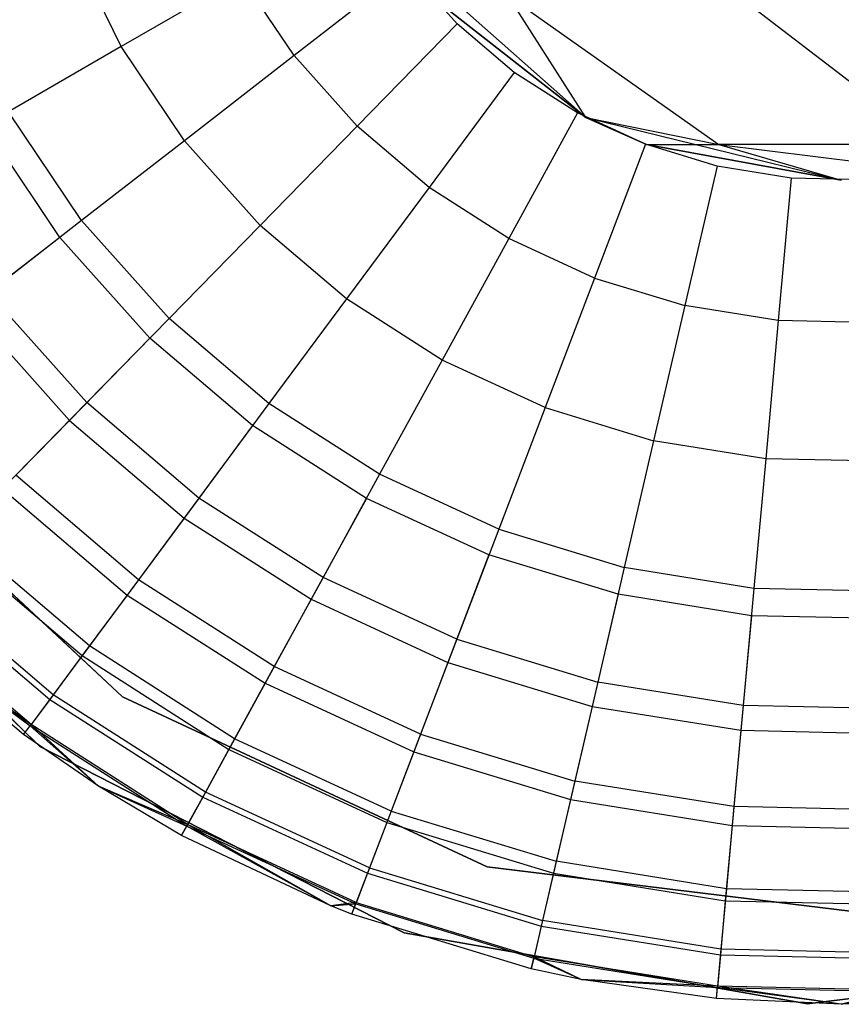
# Model space of a CAD drawing. Extents: x 0.4 to 40.3, y 0.4 to 40.3.
# Tile 40 of 243: x 0.58 to 0.874, y 19.87 to 20.223. Entities that reach past the tile are written whole.
import ezdxf

# ---------------------------------------------------------------- set-up
doc = ezdxf.new("R2010")
doc.units = 0
doc.header["$MEASUREMENT"] = 0
doc.layers.get('0').update_dxf_attribs({"color": 13, "linetype": 'CONTINUOUS'})

# ---------------------------------------------------------------- blocks, each defined once
blk = doc.blocks.new('ORTO-XII-B-11464-11465_ST0')
at = {"color": 0}
for p, q in [((0.71186, 20.25022, 3.92355), (0.78238, 20.18775, 3.92355)), ((0.71186, 20.25022, 3.92355), (0.78238, 20.18775, 3.92355)), ((0.61592, 20.21313, 12.17426), (0.59805, 20.24964, 12.17426)), ((0.61592, 20.21313, 12.17426), (0.59805, 20.24964, 12.17426)), ((0.71837, 20.24133, 12.19207), (0.67787, 20.20988, 12.18758)), ((0.71837, 20.24133, 12.19207), (0.67787, 20.20988, 12.18758)), ((0.73626, 20.22128, 12.19207), (0.71837, 20.24133, 12.19207)), ((0.73626, 20.22128, 12.19207), (0.71837, 20.24133, 12.19207)), ((0.65898, 20.23799, 12.18758), (0.61592, 20.21313, 12.17426)), ((0.65898, 20.23799, 12.18758), (0.61592, 20.21313, 12.17426)), ((0.67787, 20.20988, 12.18758), (0.65898, 20.23799, 12.18758)), ((0.67787, 20.20988, 12.18758), (0.65898, 20.23799, 12.18758)), ((0.78238, 20.18775, 1.9124), (0.72652, 20.23151, 1.9124)), ((0.72652, 20.23151, 1.9124), (0.78238, 20.18775, 3.92355)), ((0.72652, 20.23151, 1.9124), (0.78238, 20.18775, 3.92355)), ((0.78238, 20.18775, 1.9124), (0.72652, 20.23151, 1.9124)), ((0.78238, 20.18775, 1.9124), (0.75439, 20.23151, 1.66498)), ((0.75439, 20.23151, 1.66498), (0.82999, 20.17799, 1.68223)), ((0.78238, 20.18775, 1.9124), (0.75439, 20.23151, 1.66498)), ((0.75439, 20.23151, 1.66498), (0.82999, 20.17799, 1.68223)), ((0.83663, 20.23151, 1.42996), (0.90649, 20.17799, 1.4636)), ((0.83663, 20.23151, 1.42996), (0.90649, 20.17799, 1.4636)), ((0.73626, 20.22128, 12.19207), (0.70042, 20.18461, 12.18758)), ((0.73626, 20.22128, 12.19207), (0.70042, 20.18461, 12.18758)), ((0.75671, 20.20386, 12.19207), (0.73626, 20.22128, 12.19207)), ((0.75671, 20.20386, 12.19207), (0.73626, 20.22128, 12.19207)), ((0.61592, 20.21313, 12.17426), (0.57553, 20.1898, 12.15251)), ((0.61592, 20.21313, 12.17426), (0.57553, 20.1898, 12.15251)), ((0.6386, 20.17939, 12.17426), (0.61592, 20.21313, 12.17426)), ((0.6386, 20.17939, 12.17426), (0.61592, 20.21313, 12.17426)), ((0.67787, 20.20988, 12.18758), (0.6386, 20.17939, 12.17426)), ((0.67787, 20.20988, 12.18758), (0.6386, 20.17939, 12.17426)), ((0.67787, 20.20988, 12.18758), (0.70042, 20.18461, 12.18758)), ((0.67787, 20.20988, 12.18758), (0.70042, 20.18461, 12.18758)), ((0.75671, 20.20386, 12.19207), (0.72619, 20.16265, 12.18758)), ((0.75671, 20.20386, 12.19207), (0.72619, 20.16265, 12.18758)), ((0.77934, 20.18937, 12.19207), (0.75671, 20.20386, 12.19207)), ((0.77934, 20.18937, 12.19207), (0.75671, 20.20386, 12.19207)), ((0.60176, 20.15079, 12.15251), (0.57553, 20.1898, 12.15251)), ((0.60176, 20.15079, 12.15251), (0.57553, 20.1898, 12.15251)), ((0.77934, 20.18937, 12.19207), (0.75472, 20.1444, 12.18758)), ((0.77934, 20.18937, 12.19207), (0.75472, 20.1444, 12.18758)), ((0.80373, 20.17811, 12.19207), (0.77934, 20.18937, 12.19207)), ((0.80373, 20.17811, 12.19207), (0.77934, 20.18937, 12.19207)), ((0.78238, 20.18775, 3.92355), (0.87386, 20.1652, 3.92355)), ((0.80406, 20.17799, 1.9124), (0.78238, 20.18775, 1.9124)), ((0.78238, 20.18775, 1.9124), (0.82999, 20.17799, 1.68223)), ((0.78238, 20.18775, 1.9124), (0.82999, 20.17799, 1.68223)), ((0.78238, 20.18775, 3.92355), (0.87386, 20.1652, 3.92355)), ((0.78238, 20.18775, 3.92355), (0.80406, 20.17799, 1.9124)), ((0.78238, 20.18775, 1.9124), (0.78238, 20.18775, 3.92355)), ((0.78238, 20.18775, 1.9124), (0.78238, 20.18775, 3.92355)), ((0.80406, 20.17799, 1.9124), (0.78238, 20.18775, 1.9124)), ((0.78238, 20.18775, 3.92355), (0.80406, 20.17799, 1.9124)), ((0.59398, 20.14475, 9.86923), (0.567, 20.18488, 9.86923)), ((0.59398, 20.14475, 9.86923), (0.567, 20.18488, 9.86923)), ((0.70042, 20.18461, 12.18758), (0.66567, 20.14906, 12.17426)), ((0.70042, 20.18461, 12.18758), (0.66567, 20.14906, 12.17426)), ((0.72619, 20.16265, 12.18758), (0.70042, 20.18461, 12.18758)), ((0.72619, 20.16265, 12.18758), (0.70042, 20.18461, 12.18758)), ((0.6386, 20.17939, 12.17426), (0.60176, 20.15079, 12.15251)), ((0.6386, 20.17939, 12.17426), (0.60176, 20.15079, 12.15251)), ((0.6386, 20.17939, 12.17426), (0.66567, 20.14906, 12.17426)), ((0.6386, 20.17939, 12.17426), (0.66567, 20.14906, 12.17426)), ((0.80373, 20.17811, 12.19207), (0.78547, 20.1302, 12.18758)), ((0.80373, 20.17811, 12.19207), (0.78547, 20.1302, 12.18758)), ((0.82943, 20.17028, 12.19207), (0.80373, 20.17811, 12.19207)), ((0.82943, 20.17028, 12.19207), (0.80373, 20.17811, 12.19207)), ((0.87386, 20.1652, 1.9124), (0.80406, 20.17799, 1.9124)), ((0.80406, 20.17799, 1.9124), (0.82999, 20.17799, 1.68223)), ((0.80406, 20.17799, 1.9124), (0.82999, 20.17799, 1.68223)), ((0.80406, 20.17799, 1.9124), (0.87386, 20.1652, 3.92355)), ((0.87386, 20.1652, 1.9124), (0.80406, 20.17799, 1.9124)), ((0.80406, 20.17799, 1.9124), (0.87386, 20.1652, 3.92355)), ((0.82999, 20.17799, 1.68223), (0.87386, 20.1652, 1.9124)), ((0.90649, 20.17799, 1.4636), (0.82999, 20.17799, 1.68223)), ((0.82999, 20.17799, 1.68223), (0.87386, 20.1652, 1.9124)), ((0.82999, 20.17799, 1.68223), (0.92118, 20.16664, 1.70304)), ((0.90649, 20.17799, 1.4636), (0.82999, 20.17799, 1.68223)), ((0.82999, 20.17799, 1.68223), (0.92118, 20.16664, 1.70304)), ((0.82943, 20.17028, 12.19207), (0.81786, 20.12033, 12.18758)), ((0.82943, 20.17028, 12.19207), (0.81786, 20.12033, 12.18758)), ((0.85596, 20.16602, 12.19207), (0.82943, 20.17028, 12.19207)), ((0.85596, 20.16602, 12.19207), (0.82943, 20.17028, 12.19207)), ((0.85596, 20.16602, 12.19207), (0.8513, 20.11495, 12.18758)), ((0.85596, 20.16602, 12.19207), (0.8513, 20.11495, 12.18758)), ((0.88282, 20.1654, 12.19207), (0.85596, 20.16602, 12.19207)), ((0.88282, 20.1654, 12.19207), (0.85596, 20.16602, 12.19207)), ((0.72619, 20.16265, 12.18758), (0.69661, 20.1227, 12.17426)), ((0.72619, 20.16265, 12.18758), (0.69661, 20.1227, 12.17426)), ((0.75472, 20.1444, 12.18758), (0.72619, 20.16265, 12.18758)), ((0.75472, 20.1444, 12.18758), (0.72619, 20.16265, 12.18758)), ((0.60176, 20.15079, 12.15251), (0.56846, 20.12493, 12.12299)), ((0.60176, 20.15079, 12.15251), (0.56846, 20.12493, 12.12299)), ((0.60176, 20.15079, 12.15251), (0.63306, 20.1157, 12.15251)), ((0.60176, 20.15079, 12.15251), (0.63306, 20.1157, 12.15251)), ((0.66567, 20.14906, 12.17426), (0.63306, 20.1157, 12.15251)), ((0.66567, 20.14906, 12.17426), (0.63306, 20.1157, 12.15251)), ((0.69661, 20.1227, 12.17426), (0.66567, 20.14906, 12.17426)), ((0.69661, 20.1227, 12.17426), (0.66567, 20.14906, 12.17426)), ((0.59398, 20.14475, 9.86923), (0.56142, 20.11947, 9.93704)), ((0.59398, 20.14475, 9.86923), (0.56142, 20.11947, 9.93704)), ((0.62618, 20.10866, 9.86923), (0.59398, 20.14475, 9.86923)), ((0.62618, 20.10866, 9.86923), (0.59398, 20.14475, 9.86923)), ((0.75472, 20.1444, 12.18758), (0.73085, 20.10079, 12.17426)), ((0.75472, 20.1444, 12.18758), (0.73085, 20.10079, 12.17426)), ((0.78547, 20.1302, 12.18758), (0.75472, 20.1444, 12.18758)), ((0.78547, 20.1302, 12.18758), (0.75472, 20.1444, 12.18758)), ((0.78547, 20.1302, 12.18758), (0.76776, 20.08375, 12.17426)), ((0.78547, 20.1302, 12.18758), (0.76776, 20.08375, 12.17426)), ((0.78547, 20.1302, 12.18758), (0.81786, 20.12033, 12.18758)), ((0.78547, 20.1302, 12.18758), (0.81786, 20.12033, 12.18758)), ((0.56846, 20.12493, 12.12299), (0.60359, 20.08555, 12.12299)), ((0.56846, 20.12493, 12.12299), (0.60359, 20.08555, 12.12299)), ((0.69661, 20.1227, 12.17426), (0.66885, 20.08521, 12.15251)), ((0.69661, 20.1227, 12.17426), (0.66885, 20.08521, 12.15251)), ((0.73085, 20.10079, 12.17426), (0.69661, 20.1227, 12.17426)), ((0.73085, 20.10079, 12.17426), (0.69661, 20.1227, 12.17426)), ((0.56142, 20.11947, 9.93704), (0.59736, 20.07918, 9.93704)), ((0.56142, 20.11947, 9.93704), (0.59736, 20.07918, 9.93704)), ((0.81786, 20.12033, 12.18758), (0.80664, 20.07189, 12.17426)), ((0.81786, 20.12033, 12.18758), (0.80664, 20.07189, 12.17426)), ((0.8513, 20.11495, 12.18758), (0.81786, 20.12033, 12.18758)), ((0.8513, 20.11495, 12.18758), (0.81786, 20.12033, 12.18758)), ((0.63306, 20.1157, 12.15251), (0.60359, 20.08555, 12.12299)), ((0.63306, 20.1157, 12.15251), (0.60359, 20.08555, 12.12299)), ((0.66885, 20.08521, 12.15251), (0.63306, 20.1157, 12.15251)), ((0.66885, 20.08521, 12.15251), (0.63306, 20.1157, 12.15251)), ((0.8513, 20.11495, 12.18758), (0.84678, 20.06544, 12.17426)), ((0.8513, 20.11495, 12.18758), (0.84678, 20.06544, 12.17426)), ((0.88515, 20.11418, 12.18758), (0.8513, 20.11495, 12.18758)), ((0.88515, 20.11418, 12.18758), (0.8513, 20.11495, 12.18758)), ((0.62618, 20.10866, 9.86923), (0.59736, 20.07918, 9.93704)), ((0.62618, 20.10866, 9.86923), (0.59736, 20.07918, 9.93704)), ((0.66299, 20.0773, 9.86923), (0.62618, 20.10866, 9.86923)), ((0.66299, 20.0773, 9.86923), (0.62618, 20.10866, 9.86923)), ((0.73085, 20.10079, 12.17426), (0.70845, 20.05987, 12.15251)), ((0.73085, 20.10079, 12.17426), (0.70845, 20.05987, 12.15251)), ((0.76776, 20.08375, 12.17426), (0.73085, 20.10079, 12.17426)), ((0.76776, 20.08375, 12.17426), (0.73085, 20.10079, 12.17426)), ((0.60359, 20.08555, 12.12299), (0.57815, 20.05953, 12.08659)), ((0.60359, 20.08555, 12.12299), (0.57815, 20.05953, 12.08659)), ((0.64375, 20.05133, 12.12299), (0.60359, 20.08555, 12.12299)), ((0.64375, 20.05133, 12.12299), (0.60359, 20.08555, 12.12299)), ((0.66885, 20.08521, 12.15251), (0.64375, 20.05133, 12.12299)), ((0.66885, 20.08521, 12.15251), (0.64375, 20.05133, 12.12299)), ((0.70845, 20.05987, 12.15251), (0.66885, 20.08521, 12.15251)), ((0.70845, 20.05987, 12.15251), (0.66885, 20.08521, 12.15251)), ((0.76776, 20.08375, 12.17426), (0.75114, 20.04016, 12.15251)), ((0.76776, 20.08375, 12.17426), (0.75114, 20.04016, 12.15251)), ((0.76776, 20.08375, 12.17426), (0.80664, 20.07189, 12.17426)), ((0.76776, 20.08375, 12.17426), (0.80664, 20.07189, 12.17426)), ((0.61643, 19.98007, 10.00295), (0.51099, 20.07831, 10.00295)), ((0.51099, 20.07831, 3.31004), (0.61643, 19.98007, 3.31004)), ((0.51099, 20.07831, 3.31004), (0.61643, 19.98007, 3.31004)), ((0.61643, 19.98007, 10.00295), (0.51099, 20.07831, 10.00295)), ((0.59736, 20.07918, 9.93704), (0.57338, 20.05465, 10.0086)), ((0.59736, 20.07918, 9.93704), (0.57338, 20.05465, 10.0086)), ((0.59736, 20.07918, 9.93704), (0.63845, 20.04416, 9.93704)), ((0.59736, 20.07918, 9.93704), (0.63845, 20.04416, 9.93704)), ((0.66299, 20.0773, 9.86923), (0.63845, 20.04416, 9.93704)), ((0.66299, 20.0773, 9.86923), (0.63845, 20.04416, 9.93704)), ((0.70373, 20.05124, 9.86923), (0.66299, 20.0773, 9.86923)), ((0.70373, 20.05124, 9.86923), (0.66299, 20.0773, 9.86923)), ((0.80664, 20.07189, 12.17426), (0.79611, 20.02645, 12.15251)), ((0.80664, 20.07189, 12.17426), (0.79611, 20.02645, 12.15251)), ((0.84678, 20.06544, 12.17426), (0.80664, 20.07189, 12.17426)), ((0.84678, 20.06544, 12.17426), (0.80664, 20.07189, 12.17426)), ((0.48169, 20.06475, 10.00295), (0.58674, 19.96236, 10.00295)), ((0.58674, 19.96236, 3.31004), (0.48169, 20.06475, 3.31004)), ((0.48169, 20.06475, 10.00295), (0.58674, 19.96236, 10.00295)), ((0.58674, 19.96236, 3.31004), (0.48169, 20.06475, 3.31004)), ((0.84678, 20.06544, 12.17426), (0.84253, 20.01899, 12.15251)), ((0.84678, 20.06544, 12.17426), (0.84253, 20.01899, 12.15251)), ((0.88742, 20.06452, 12.17426), (0.84678, 20.06544, 12.17426)), ((0.88742, 20.06452, 12.17426), (0.84678, 20.06544, 12.17426)), ((0.6221, 20.02208, 12.08659), (0.57815, 20.05953, 12.08659)), ((0.6221, 20.02208, 12.08659), (0.57815, 20.05953, 12.08659)), ((0.70845, 20.05987, 12.15251), (0.68821, 20.02289, 12.12299)), ((0.70845, 20.05987, 12.15251), (0.68821, 20.02289, 12.12299)), ((0.75114, 20.04016, 12.15251), (0.70845, 20.05987, 12.15251)), ((0.75114, 20.04016, 12.15251), (0.70845, 20.05987, 12.15251)), ((0.57338, 20.05465, 10.0086), (0.61804, 20.0166, 10.0086)), ((0.57338, 20.05465, 10.0086), (0.61804, 20.0166, 10.0086)), ((0.64375, 20.05133, 12.12299), (0.6221, 20.02208, 12.08659)), ((0.64375, 20.05133, 12.12299), (0.6221, 20.02208, 12.08659)), ((0.68821, 20.02289, 12.12299), (0.64375, 20.05133, 12.12299)), ((0.68821, 20.02289, 12.12299), (0.64375, 20.05133, 12.12299)), ((0.70373, 20.05124, 9.86923), (0.68393, 20.01507, 9.93704)), ((0.70373, 20.05124, 9.86923), (0.68393, 20.01507, 9.93704)), ((0.74763, 20.03097, 9.86923), (0.70373, 20.05124, 9.86923)), ((0.74763, 20.03097, 9.86923), (0.70373, 20.05124, 9.86923)), ((0.63845, 20.04416, 9.93704), (0.61804, 20.0166, 10.0086)), ((0.63845, 20.04416, 9.93704), (0.61804, 20.0166, 10.0086)), ((0.63845, 20.04416, 9.93704), (0.68393, 20.01507, 9.93704)), ((0.63845, 20.04416, 9.93704), (0.68393, 20.01507, 9.93704)), ((0.60453, 19.99835, 12.04443), (0.55751, 20.03841, 12.04443)), ((0.60453, 19.99835, 12.04443), (0.55751, 20.03841, 12.04443)), ((0.75114, 20.04016, 12.15251), (0.73612, 20.00077, 12.12299)), ((0.75114, 20.04016, 12.15251), (0.73612, 20.00077, 12.12299)), ((0.75114, 20.04016, 12.15251), (0.79611, 20.02645, 12.15251)), ((0.75114, 20.04016, 12.15251), (0.79611, 20.02645, 12.15251)), ((0.55448, 20.03532, 10.08321), (0.60195, 19.99487, 10.08321)), ((0.55448, 20.03532, 10.08321), (0.60195, 19.99487, 10.08321)), ((0.74763, 20.03097, 9.86923), (0.73295, 19.99244, 9.93704)), ((0.74763, 20.03097, 9.86923), (0.73295, 19.99244, 9.93704)), ((0.79389, 20.01686, 9.86923), (0.74763, 20.03097, 9.86923)), ((0.79389, 20.01686, 9.86923), (0.74763, 20.03097, 9.86923)), ((0.79611, 20.02645, 12.15251), (0.7866, 19.98538, 12.12299)), ((0.79611, 20.02645, 12.15251), (0.7866, 19.98538, 12.12299)), ((0.84253, 20.01899, 12.15251), (0.79611, 20.02645, 12.15251)), ((0.84253, 20.01899, 12.15251), (0.79611, 20.02645, 12.15251)), ((0.54085, 20.02137, 10.16013), (0.59034, 19.9792, 10.16013)), ((0.54085, 20.02137, 10.16013), (0.59034, 19.9792, 10.16013)), ((0.59158, 19.98087, 11.99778), (0.54231, 20.02286, 11.99778)), ((0.59158, 19.98087, 11.99778), (0.54231, 20.02286, 11.99778)), ((0.6221, 20.02208, 12.08659), (0.60453, 19.99835, 12.04443)), ((0.6221, 20.02208, 12.08659), (0.60453, 19.99835, 12.04443)), ((0.67073, 19.99096, 12.08659), (0.6221, 20.02208, 12.08659)), ((0.67073, 19.99096, 12.08659), (0.6221, 20.02208, 12.08659)), ((0.68821, 20.02289, 12.12299), (0.67073, 19.99096, 12.08659)), ((0.68821, 20.02289, 12.12299), (0.67073, 19.99096, 12.08659)), ((0.73612, 20.00077, 12.12299), (0.68821, 20.02289, 12.12299)), ((0.73612, 20.00077, 12.12299), (0.68821, 20.02289, 12.12299)), ((0.79389, 20.01686, 9.86923), (0.78459, 19.97669, 9.93704)), ((0.79389, 20.01686, 9.86923), (0.78459, 19.97669, 9.93704)), ((0.84164, 20.00919, 9.86923), (0.79389, 20.01686, 9.86923)), ((0.84164, 20.00919, 9.86923), (0.79389, 20.01686, 9.86923)), ((0.84253, 20.01899, 12.15251), (0.8387, 19.977, 12.12299)), ((0.84253, 20.01899, 12.15251), (0.8387, 19.977, 12.12299)), ((0.88954, 20.01792, 12.15251), (0.84253, 20.01899, 12.15251)), ((0.88954, 20.01792, 12.15251), (0.84253, 20.01899, 12.15251)), ((0.58365, 19.97017, 11.94807), (0.53299, 20.01333, 11.94807)), ((0.58365, 19.97017, 11.94807), (0.53299, 20.01333, 11.94807)), ((0.61804, 20.0166, 10.0086), (0.60195, 19.99487, 10.08321)), ((0.61804, 20.0166, 10.0086), (0.60195, 19.99487, 10.08321)), ((0.61804, 20.0166, 10.0086), (0.66746, 19.98498, 10.0086)), ((0.61804, 20.0166, 10.0086), (0.66746, 19.98498, 10.0086)), ((0.68393, 20.01507, 9.93704), (0.66746, 19.98498, 10.0086)), ((0.68393, 20.01507, 9.93704), (0.66746, 19.98498, 10.0086)), ((0.68393, 20.01507, 9.93704), (0.73295, 19.99244, 9.93704)), ((0.68393, 20.01507, 9.93704), (0.73295, 19.99244, 9.93704)), ((0.53261, 20.01294, 10.23861), (0.58333, 19.96973, 10.23861)), ((0.53261, 20.01294, 10.23861), (0.58333, 19.96973, 10.23861)), ((0.84164, 20.00919, 9.86923), (0.83789, 19.96813, 9.93704)), ((0.84164, 20.00919, 9.86923), (0.83789, 19.96813, 9.93704)), ((0.88999, 20.00809, 9.86923), (0.84164, 20.00919, 9.86923)), ((0.88999, 20.00809, 9.86923), (0.84164, 20.00919, 9.86923)), ((0.58098, 19.96656, 10.31787), (0.53425, 20.00588, 10.31787)), ((0.53425, 20.00588, 10.31787), (0.58333, 19.96973, 10.23861)), ((0.53425, 20.00588, 10.31787), (0.58333, 19.96973, 10.23861)), ((0.58098, 19.96656, 11.89679), (0.53425, 20.00588, 11.89679)), ((0.58098, 19.96656, 10.31787), (0.53425, 20.00588, 10.31787)), ((0.58098, 19.96656, 11.89679), (0.53425, 20.00588, 11.89679)), ((0.58365, 19.97017, 11.94807), (0.53425, 20.00588, 11.89679)), ((0.58365, 19.97017, 11.94807), (0.53425, 20.00588, 11.89679)), ((0.73612, 20.00077, 12.12299), (0.72315, 19.96676, 12.08659)), ((0.73612, 20.00077, 12.12299), (0.72315, 19.96676, 12.08659)), ((0.73612, 20.00077, 12.12299), (0.7866, 19.98538, 12.12299)), ((0.73612, 20.00077, 12.12299), (0.7866, 19.98538, 12.12299)), ((0.60453, 19.99835, 12.04443), (0.59158, 19.98087, 11.99778)), ((0.60453, 19.99835, 12.04443), (0.59158, 19.98087, 11.99778)), ((0.65656, 19.96507, 12.04443), (0.60453, 19.99835, 12.04443)), ((0.65656, 19.96507, 12.04443), (0.60453, 19.99835, 12.04443)), ((0.60195, 19.99487, 10.08321), (0.59034, 19.9792, 10.16013)), ((0.60195, 19.99487, 10.08321), (0.59034, 19.9792, 10.16013)), ((0.60195, 19.99487, 10.08321), (0.65448, 19.96126, 10.08321)), ((0.60195, 19.99487, 10.08321), (0.65448, 19.96126, 10.08321)), ((0.73295, 19.99244, 9.93704), (0.72073, 19.96039, 10.0086)), ((0.73295, 19.99244, 9.93704), (0.72073, 19.96039, 10.0086)), ((0.73295, 19.99244, 9.93704), (0.78459, 19.97669, 9.93704)), ((0.73295, 19.99244, 9.93704), (0.78459, 19.97669, 9.93704)), ((0.67073, 19.99096, 12.08659), (0.65656, 19.96507, 12.04443)), ((0.67073, 19.99096, 12.08659), (0.65656, 19.96507, 12.04443)), ((0.72315, 19.96676, 12.08659), (0.67073, 19.99096, 12.08659)), ((0.72315, 19.96676, 12.08659), (0.67073, 19.99096, 12.08659)), ((0.7866, 19.98538, 12.12299), (0.77838, 19.94992, 12.08659)), ((0.7866, 19.98538, 12.12299), (0.77838, 19.94992, 12.08659)), ((0.8387, 19.977, 12.12299), (0.7866, 19.98538, 12.12299)), ((0.8387, 19.977, 12.12299), (0.7866, 19.98538, 12.12299)), ((0.66746, 19.98498, 10.0086), (0.65448, 19.96126, 10.08321)), ((0.66746, 19.98498, 10.0086), (0.65448, 19.96126, 10.08321)), ((0.66746, 19.98498, 10.0086), (0.72073, 19.96039, 10.0086)), ((0.66746, 19.98498, 10.0086), (0.72073, 19.96039, 10.0086)), ((0.59034, 19.9792, 10.16013), (0.58333, 19.96973, 10.23861)), ((0.59034, 19.9792, 10.16013), (0.58333, 19.96973, 10.23861)), ((0.59158, 19.98087, 11.99778), (0.58365, 19.97017, 11.94807)), ((0.59158, 19.98087, 11.99778), (0.58365, 19.97017, 11.94807)), ((0.59034, 19.9792, 10.16013), (0.64511, 19.94416, 10.16013)), ((0.59034, 19.9792, 10.16013), (0.64511, 19.94416, 10.16013)), ((0.64611, 19.94599, 11.99778), (0.59158, 19.98087, 11.99778)), ((0.64611, 19.94599, 11.99778), (0.59158, 19.98087, 11.99778)), ((0.74707, 19.91921, 10.00295), (0.61643, 19.98007, 10.00295)), ((0.61643, 19.98007, 3.31004), (0.74707, 19.91921, 3.31004)), ((0.61643, 19.98007, 3.31004), (0.74707, 19.91921, 3.31004)), ((0.61643, 19.98007, 3.31004), (0.61643, 19.98007, 10.00295)), ((0.74707, 19.91921, 10.00295), (0.61643, 19.98007, 10.00295)), ((0.61643, 19.98007, 3.31004), (0.61643, 19.98007, 10.00295)), ((0.78459, 19.97669, 9.93704), (0.77684, 19.94328, 10.0086)), ((0.78459, 19.97669, 9.93704), (0.77684, 19.94328, 10.0086)), ((0.78459, 19.97669, 9.93704), (0.83789, 19.96813, 9.93704)), ((0.78459, 19.97669, 9.93704), (0.83789, 19.96813, 9.93704)), ((0.8387, 19.977, 12.12299), (0.83539, 19.94076, 12.08659)), ((0.8387, 19.977, 12.12299), (0.83539, 19.94076, 12.08659)), ((0.89146, 19.9758, 12.12299), (0.8387, 19.977, 12.12299)), ((0.89146, 19.9758, 12.12299), (0.8387, 19.977, 12.12299)), ((0.58098, 19.96656, 11.89679), (0.58365, 19.97017, 11.94807)), ((0.58098, 19.96656, 11.89679), (0.58365, 19.97017, 11.94807)), ((0.58098, 19.96656, 10.31787), (0.58333, 19.96973, 10.23861)), ((0.58098, 19.96656, 10.31787), (0.58333, 19.96973, 10.23861)), ((0.6078, 19.94805, 10.31787), (0.58333, 19.96973, 10.23861)), ((0.58333, 19.96973, 10.23861), (0.63945, 19.93382, 10.23861)), ((0.6078, 19.94805, 10.31787), (0.58333, 19.96973, 10.23861)), ((0.58333, 19.96973, 10.23861), (0.63945, 19.93382, 10.23861)), ((0.6078, 19.94805, 11.89679), (0.58365, 19.97017, 11.94807)), ((0.6078, 19.94805, 11.89679), (0.58365, 19.97017, 11.94807)), ((0.63972, 19.9343, 11.94807), (0.58365, 19.97017, 11.94807)), ((0.63972, 19.9343, 11.94807), (0.58365, 19.97017, 11.94807)), ((0.83789, 19.96813, 9.93704), (0.83477, 19.93397, 10.0086)), ((0.83789, 19.96813, 9.93704), (0.83477, 19.93397, 10.0086)), ((0.83789, 19.96813, 9.93704), (0.89186, 19.9669, 9.93704)), ((0.83789, 19.96813, 9.93704), (0.89186, 19.9669, 9.93704)), ((0.6078, 19.94805, 10.31787), (0.58098, 19.96656, 10.31787)), ((0.6078, 19.94805, 11.89679), (0.58098, 19.96656, 11.89679)), ((0.58098, 19.96656, 11.89679), (0.58098, 19.96656, 10.31787)), ((0.6078, 19.94805, 10.31787), (0.58098, 19.96656, 10.31787)), ((0.58098, 19.96656, 11.89679), (0.58098, 19.96656, 10.31787)), ((0.6078, 19.94805, 11.89679), (0.58098, 19.96656, 11.89679)), ((0.65656, 19.96507, 12.04443), (0.64611, 19.94599, 11.99778)), ((0.65656, 19.96507, 12.04443), (0.64611, 19.94599, 11.99778)), ((0.71264, 19.93917, 12.04443), (0.65656, 19.96507, 12.04443)), ((0.71264, 19.93917, 12.04443), (0.65656, 19.96507, 12.04443)), ((0.72315, 19.96676, 12.08659), (0.71264, 19.93917, 12.04443)), ((0.72315, 19.96676, 12.08659), (0.71264, 19.93917, 12.04443)), ((0.72315, 19.96676, 12.08659), (0.77838, 19.94992, 12.08659)), ((0.72315, 19.96676, 12.08659), (0.77838, 19.94992, 12.08659)), ((0.58674, 19.96236, 10.00295), (0.71731, 19.89549, 10.00295)), ((0.71731, 19.89549, 3.31004), (0.58674, 19.96236, 3.31004)), ((0.58674, 19.96236, 10.00295), (0.71731, 19.89549, 10.00295)), ((0.58674, 19.96236, 10.00295), (0.58674, 19.96236, 3.31004)), ((0.71731, 19.89549, 3.31004), (0.58674, 19.96236, 3.31004)), ((0.58674, 19.96236, 10.00295), (0.58674, 19.96236, 3.31004)), ((0.65448, 19.96126, 10.08321), (0.64511, 19.94416, 10.16013)), ((0.65448, 19.96126, 10.08321), (0.64511, 19.94416, 10.16013)), ((0.65448, 19.96126, 10.08321), (0.71109, 19.93512, 10.08321)), ((0.65448, 19.96126, 10.08321), (0.71109, 19.93512, 10.08321)), ((0.72073, 19.96039, 10.0086), (0.71109, 19.93512, 10.08321)), ((0.72073, 19.96039, 10.0086), (0.71109, 19.93512, 10.08321)), ((0.72073, 19.96039, 10.0086), (0.77684, 19.94328, 10.0086)), ((0.72073, 19.96039, 10.0086), (0.77684, 19.94328, 10.0086)), ((0.77838, 19.94992, 12.08659), (0.77172, 19.92116, 12.04443)), ((0.77838, 19.94992, 12.08659), (0.77172, 19.92116, 12.04443)), ((0.83539, 19.94076, 12.08659), (0.77838, 19.94992, 12.08659)), ((0.83539, 19.94076, 12.08659), (0.77838, 19.94992, 12.08659)), ((0.63756, 19.93036, 10.31787), (0.6078, 19.94805, 10.31787)), ((0.6078, 19.94805, 10.31787), (0.63945, 19.93382, 10.23861)), ((0.6078, 19.94805, 10.31787), (0.63945, 19.93382, 10.23861)), ((0.63756, 19.93036, 11.89679), (0.6078, 19.94805, 11.89679)), ((0.6078, 19.94805, 11.89679), (0.6078, 19.94805, 10.31787)), ((0.63756, 19.93036, 10.31787), (0.6078, 19.94805, 10.31787)), ((0.6078, 19.94805, 11.89679), (0.6078, 19.94805, 10.31787)), ((0.63756, 19.93036, 11.89679), (0.6078, 19.94805, 11.89679)), ((0.63972, 19.9343, 11.94807), (0.6078, 19.94805, 11.89679)), ((0.63972, 19.9343, 11.94807), (0.6078, 19.94805, 11.89679)), ((0.64511, 19.94416, 10.16013), (0.63945, 19.93382, 10.23861)), ((0.64511, 19.94416, 10.16013), (0.63945, 19.93382, 10.23861)), ((0.64611, 19.94599, 11.99778), (0.63972, 19.9343, 11.94807)), ((0.64611, 19.94599, 11.99778), (0.63972, 19.9343, 11.94807)), ((0.64511, 19.94416, 10.16013), (0.70414, 19.9169, 10.16013)), ((0.64511, 19.94416, 10.16013), (0.70414, 19.9169, 10.16013)), ((0.70489, 19.91885, 11.99778), (0.64611, 19.94599, 11.99778)), ((0.70489, 19.91885, 11.99778), (0.64611, 19.94599, 11.99778)), ((0.77684, 19.94328, 10.0086), (0.77074, 19.91694, 10.08321)), ((0.77684, 19.94328, 10.0086), (0.77074, 19.91694, 10.08321)), ((0.77684, 19.94328, 10.0086), (0.83477, 19.93397, 10.0086)), ((0.77684, 19.94328, 10.0086), (0.83477, 19.93397, 10.0086)), ((0.71264, 19.93917, 12.04443), (0.70489, 19.91885, 11.99778)), ((0.71264, 19.93917, 12.04443), (0.70489, 19.91885, 11.99778)), ((0.71264, 19.93917, 12.04443), (0.77172, 19.92116, 12.04443)), ((0.71264, 19.93917, 12.04443), (0.77172, 19.92116, 12.04443)), ((0.83539, 19.94076, 12.08659), (0.83271, 19.91136, 12.04443)), ((0.83539, 19.94076, 12.08659), (0.83271, 19.91136, 12.04443)), ((0.89312, 19.93944, 12.08659), (0.83539, 19.94076, 12.08659)), ((0.89312, 19.93944, 12.08659), (0.83539, 19.94076, 12.08659)), ((0.63756, 19.93036, 11.89679), (0.63972, 19.9343, 11.94807)), ((0.63756, 19.93036, 11.89679), (0.63972, 19.9343, 11.94807)), ((0.63756, 19.93036, 10.31787), (0.63945, 19.93382, 10.23861)), ((0.63756, 19.93036, 10.31787), (0.63945, 19.93382, 10.23861)), ((0.69096, 19.90518, 10.31787), (0.63945, 19.93382, 10.23861)), ((0.63945, 19.93382, 10.23861), (0.69995, 19.90589, 10.23861)), ((0.69096, 19.90518, 10.31787), (0.63945, 19.93382, 10.23861)), ((0.63945, 19.93382, 10.23861), (0.69995, 19.90589, 10.23861)), ((0.69096, 19.90518, 11.89679), (0.63972, 19.9343, 11.94807)), ((0.69096, 19.90518, 11.89679), (0.63972, 19.9343, 11.94807)), ((0.70014, 19.9064, 11.94807), (0.63972, 19.9343, 11.94807)), ((0.70014, 19.9064, 11.94807), (0.63972, 19.9343, 11.94807)), ((0.71109, 19.93512, 10.08321), (0.70414, 19.9169, 10.16013)), ((0.71109, 19.93512, 10.08321), (0.70414, 19.9169, 10.16013)), ((0.71109, 19.93512, 10.08321), (0.77074, 19.91694, 10.08321)), ((0.71109, 19.93512, 10.08321), (0.77074, 19.91694, 10.08321)), ((0.83477, 19.93397, 10.0086), (0.83231, 19.90704, 10.08321)), ((0.83477, 19.93397, 10.0086), (0.83231, 19.90704, 10.08321)), ((0.83477, 19.93397, 10.0086), (0.89343, 19.93263, 10.0086)), ((0.83477, 19.93397, 10.0086), (0.89343, 19.93263, 10.0086)), ((0.69096, 19.90518, 10.31787), (0.63756, 19.93036, 10.31787)), ((0.69096, 19.90518, 11.89679), (0.63756, 19.93036, 11.89679)), ((0.63756, 19.93036, 11.89679), (0.63756, 19.93036, 10.31787)), ((0.69096, 19.90518, 10.31787), (0.63756, 19.93036, 10.31787)), ((0.63756, 19.93036, 11.89679), (0.63756, 19.93036, 10.31787)), ((0.69096, 19.90518, 11.89679), (0.63756, 19.93036, 11.89679)), ((0.70489, 19.91885, 11.99778), (0.70014, 19.9064, 11.94807)), ((0.70489, 19.91885, 11.99778), (0.70014, 19.9064, 11.94807)), ((0.70489, 19.91885, 11.99778), (0.76681, 19.89997, 11.99778)), ((0.70489, 19.91885, 11.99778), (0.76681, 19.89997, 11.99778)), ((0.89012, 19.90171, 10.00295), (0.74707, 19.91921, 10.00295)), ((0.74707, 19.91921, 3.31004), (0.89012, 19.90171, 3.31004)), ((0.74707, 19.91921, 3.31004), (0.89012, 19.90171, 3.31004)), ((0.74707, 19.91921, 3.31004), (0.74707, 19.91921, 10.00295)), ((0.89012, 19.90171, 10.00295), (0.74707, 19.91921, 10.00295)), ((0.74707, 19.91921, 3.31004), (0.74707, 19.91921, 10.00295)), ((0.77172, 19.92116, 12.04443), (0.76681, 19.89997, 11.99778)), ((0.77172, 19.92116, 12.04443), (0.76681, 19.89997, 11.99778)), ((0.83271, 19.91136, 12.04443), (0.77172, 19.92116, 12.04443)), ((0.83271, 19.91136, 12.04443), (0.77172, 19.92116, 12.04443)), ((0.70414, 19.9169, 10.16013), (0.69995, 19.90589, 10.23861)), ((0.70414, 19.9169, 10.16013), (0.69995, 19.90589, 10.23861)), ((0.70414, 19.9169, 10.16013), (0.76634, 19.89794, 10.16013)), ((0.70414, 19.9169, 10.16013), (0.76634, 19.89794, 10.16013)), ((0.77074, 19.91694, 10.08321), (0.76634, 19.89794, 10.16013)), ((0.77074, 19.91694, 10.08321), (0.76634, 19.89794, 10.16013)), ((0.77074, 19.91694, 10.08321), (0.83231, 19.90704, 10.08321)), ((0.77074, 19.91694, 10.08321), (0.83231, 19.90704, 10.08321)), ((0.83271, 19.91136, 12.04443), (0.83073, 19.8897, 11.99778)), ((0.83271, 19.91136, 12.04443), (0.83073, 19.8897, 11.99778)), ((0.89446, 19.90995, 12.04443), (0.83271, 19.91136, 12.04443)), ((0.89446, 19.90995, 12.04443), (0.83271, 19.91136, 12.04443)), ((0.70014, 19.9064, 11.94807), (0.69096, 19.90518, 11.89679)), ((0.70014, 19.9064, 11.94807), (0.69096, 19.90518, 11.89679)), ((0.69096, 19.90518, 10.31787), (0.69995, 19.90589, 10.23861)), ((0.69096, 19.90518, 10.31787), (0.69995, 19.90589, 10.23861)), ((0.69854, 19.90221, 10.31787), (0.69096, 19.90518, 10.31787)), ((0.69854, 19.90221, 11.89679), (0.69096, 19.90518, 11.89679)), ((0.69096, 19.90518, 11.89679), (0.69096, 19.90518, 10.31787)), ((0.69854, 19.90221, 10.31787), (0.69096, 19.90518, 10.31787)), ((0.69096, 19.90518, 11.89679), (0.69096, 19.90518, 10.31787)), ((0.69854, 19.90221, 11.89679), (0.69096, 19.90518, 11.89679)), ((0.69854, 19.90221, 11.89679), (0.70014, 19.9064, 11.94807)), ((0.69854, 19.90221, 11.89679), (0.70014, 19.9064, 11.94807)), ((0.69854, 19.90221, 10.31787), (0.69995, 19.90589, 10.23861)), ((0.69854, 19.90221, 10.31787), (0.69995, 19.90589, 10.23861)), ((0.69995, 19.90589, 10.23861), (0.76368, 19.88646, 10.23861)), ((0.69995, 19.90589, 10.23861), (0.76368, 19.88646, 10.23861)), ((0.70014, 19.9064, 11.94807), (0.7638, 19.88699, 11.94807)), ((0.70014, 19.9064, 11.94807), (0.7638, 19.88699, 11.94807)), ((0.83231, 19.90704, 10.08321), (0.83054, 19.88762, 10.16013)), ((0.83231, 19.90704, 10.08321), (0.83054, 19.88762, 10.16013)), ((0.83231, 19.90704, 10.08321), (0.89466, 19.90562, 10.08321)), ((0.83231, 19.90704, 10.08321), (0.89466, 19.90562, 10.08321)), ((0.76279, 19.88262, 10.31787), (0.69854, 19.90221, 10.31787)), ((0.76279, 19.88262, 11.89679), (0.69854, 19.90221, 11.89679)), ((0.69854, 19.90221, 11.89679), (0.69854, 19.90221, 10.31787)), ((0.76279, 19.88262, 10.31787), (0.69854, 19.90221, 10.31787)), ((0.69854, 19.90221, 11.89679), (0.69854, 19.90221, 10.31787)), ((0.76279, 19.88262, 11.89679), (0.69854, 19.90221, 11.89679)), ((0.76634, 19.89794, 10.16013), (0.76368, 19.88646, 10.23861)), ((0.76634, 19.89794, 10.16013), (0.76368, 19.88646, 10.23861)), ((0.76681, 19.89997, 11.99778), (0.7638, 19.88699, 11.94807)), ((0.76681, 19.89997, 11.99778), (0.7638, 19.88699, 11.94807)), ((0.76634, 19.89794, 10.16013), (0.83054, 19.88762, 10.16013)), ((0.76634, 19.89794, 10.16013), (0.83054, 19.88762, 10.16013)), ((0.83073, 19.8897, 11.99778), (0.76681, 19.89997, 11.99778)), ((0.83073, 19.8897, 11.99778), (0.76681, 19.89997, 11.99778)), ((0.71731, 19.89549, 10.00295), (0.86179, 19.87007, 10.00295)), ((0.86179, 19.87007, 3.31004), (0.71731, 19.89549, 3.31004)), ((0.71731, 19.89549, 10.00295), (0.86179, 19.87007, 10.00295)), ((0.71731, 19.89549, 10.00295), (0.71731, 19.89549, 3.31004)), ((0.86179, 19.87007, 3.31004), (0.71731, 19.89549, 3.31004)), ((0.71731, 19.89549, 10.00295), (0.71731, 19.89549, 3.31004)), ((0.7638, 19.88699, 11.94807), (0.76279, 19.88262, 11.89679)), ((0.7638, 19.88699, 11.94807), (0.76279, 19.88262, 11.89679)), ((0.76279, 19.88262, 10.31787), (0.76368, 19.88646, 10.23861)), ((0.76279, 19.88262, 10.31787), (0.76368, 19.88646, 10.23861)), ((0.78073, 19.87882, 10.31787), (0.76368, 19.88646, 10.23861)), ((0.76368, 19.88646, 10.23861), (0.82947, 19.87589, 10.23861)), ((0.78073, 19.87882, 10.31787), (0.76368, 19.88646, 10.23861)), ((0.76368, 19.88646, 10.23861), (0.82947, 19.87589, 10.23861)), ((0.78073, 19.87882, 11.89679), (0.7638, 19.88699, 11.94807)), ((0.78073, 19.87882, 11.89679), (0.7638, 19.88699, 11.94807)), ((0.82952, 19.87643, 11.94807), (0.7638, 19.88699, 11.94807)), ((0.82952, 19.87643, 11.94807), (0.7638, 19.88699, 11.94807)), ((0.83054, 19.88762, 10.16013), (0.82947, 19.87589, 10.23861)), ((0.83054, 19.88762, 10.16013), (0.82947, 19.87589, 10.23861)), ((0.83073, 19.8897, 11.99778), (0.82952, 19.87643, 11.94807)), ((0.83073, 19.8897, 11.99778), (0.82952, 19.87643, 11.94807)), ((0.83054, 19.88762, 10.16013), (0.89554, 19.88614, 10.16013)), ((0.83054, 19.88762, 10.16013), (0.89554, 19.88614, 10.16013)), ((0.89545, 19.88822, 11.99778), (0.83073, 19.8897, 11.99778)), ((0.89545, 19.88822, 11.99778), (0.83073, 19.8897, 11.99778)), ((0.86179, 19.87007, 10.00295), (1.00734, 19.88837, 10.00295)), ((1.00734, 19.88837, 3.31004), (0.86179, 19.87007, 3.31004)), ((0.86179, 19.87007, 10.00295), (1.00734, 19.88837, 10.00295)), ((1.00734, 19.88837, 3.31004), (0.86179, 19.87007, 3.31004)), ((0.78073, 19.87882, 10.31787), (0.76279, 19.88262, 10.31787)), ((0.78073, 19.87882, 11.89679), (0.76279, 19.88262, 11.89679)), ((0.76279, 19.88262, 11.89679), (0.76279, 19.88262, 10.31787)), ((0.78073, 19.87882, 10.31787), (0.76279, 19.88262, 10.31787)), ((0.76279, 19.88262, 11.89679), (0.76279, 19.88262, 10.31787)), ((0.78073, 19.87882, 11.89679), (0.76279, 19.88262, 11.89679)), ((0.82911, 19.87196, 10.31787), (0.78073, 19.87882, 10.31787)), ((0.78073, 19.87882, 10.31787), (0.82947, 19.87589, 10.23861)), ((0.78073, 19.87882, 10.31787), (0.82947, 19.87589, 10.23861)), ((0.82911, 19.87196, 11.89679), (0.78073, 19.87882, 11.89679)), ((0.78073, 19.87882, 11.89679), (0.78073, 19.87882, 10.31787)), ((0.82911, 19.87196, 10.31787), (0.78073, 19.87882, 10.31787)), ((0.78073, 19.87882, 11.89679), (0.78073, 19.87882, 10.31787)), ((0.82911, 19.87196, 11.89679), (0.78073, 19.87882, 11.89679)), ((0.82952, 19.87643, 11.94807), (0.78073, 19.87882, 11.89679)), ((0.82952, 19.87643, 11.94807), (0.78073, 19.87882, 11.89679)), ((0.82911, 19.87196, 11.89679), (0.82952, 19.87643, 11.94807)), ((0.82911, 19.87196, 11.89679), (0.82952, 19.87643, 11.94807)), ((0.82911, 19.87196, 10.31787), (0.82947, 19.87589, 10.23861)), ((0.82911, 19.87196, 10.31787), (0.82947, 19.87589, 10.23861)), ((0.87386, 19.86992, 10.31787), (0.82947, 19.87589, 10.23861)), ((0.82947, 19.87589, 10.23861), (0.89608, 19.87437, 10.23861)), ((0.87386, 19.86992, 10.31787), (0.82947, 19.87589, 10.23861)), ((0.82947, 19.87589, 10.23861), (0.89608, 19.87437, 10.23861)), ((0.87386, 19.86992, 11.89679), (0.82952, 19.87643, 11.94807)), ((0.87386, 19.86992, 11.89679), (0.82952, 19.87643, 11.94807)), ((0.89606, 19.87492, 11.94807), (0.82952, 19.87643, 11.94807)), ((0.89606, 19.87492, 11.94807), (0.82952, 19.87643, 11.94807)), ((0.89606, 19.87492, 11.94807), (0.87386, 19.86992, 11.89679)), ((0.89606, 19.87492, 11.94807), (0.87386, 19.86992, 11.89679)), ((0.87386, 19.86992, 10.31787), (0.89608, 19.87437, 10.23861)), ((0.87386, 19.86992, 10.31787), (0.89608, 19.87437, 10.23861)), ((0.87386, 19.86992, 10.31787), (0.82911, 19.87196, 10.31787)), ((0.87386, 19.86992, 11.89679), (0.82911, 19.87196, 11.89679)), ((0.82911, 19.87196, 11.89679), (0.82911, 19.87196, 10.31787)), ((0.87386, 19.86992, 10.31787), (0.82911, 19.87196, 10.31787)), ((0.82911, 19.87196, 11.89679), (0.82911, 19.87196, 10.31787)), ((0.87386, 19.86992, 11.89679), (0.82911, 19.87196, 11.89679)), ((0.86179, 19.87007, 10.00295), (0.86179, 19.87007, 3.31004)), ((0.86179, 19.87007, 10.00295), (0.86179, 19.87007, 3.31004)), ((0.89626, 19.87043, 10.31787), (0.87386, 19.86992, 10.31787)), ((0.89626, 19.87043, 11.89679), (0.87386, 19.86992, 11.89679)), ((0.89626, 19.87043, 10.31787), (0.87386, 19.86992, 10.31787)), ((0.89626, 19.87043, 11.89679), (0.87386, 19.86992, 11.89679)), ((0.87386, 19.86992, 11.89679), (0.87386, 19.86992, 10.31787)), ((0.87386, 19.86992, 11.89679), (0.87386, 19.86992, 10.31787))]:
    blk.add_line(p, q, dxfattribs=at)

msp = doc.modelspace()

# ---------------------------------------------------------------- block references
at = {"color": 0}
msp.add_blockref('ORTO-XII-B-11464-11465_ST0', (0, 0), dxfattribs=at)

doc.saveas('drawing.dxf')
